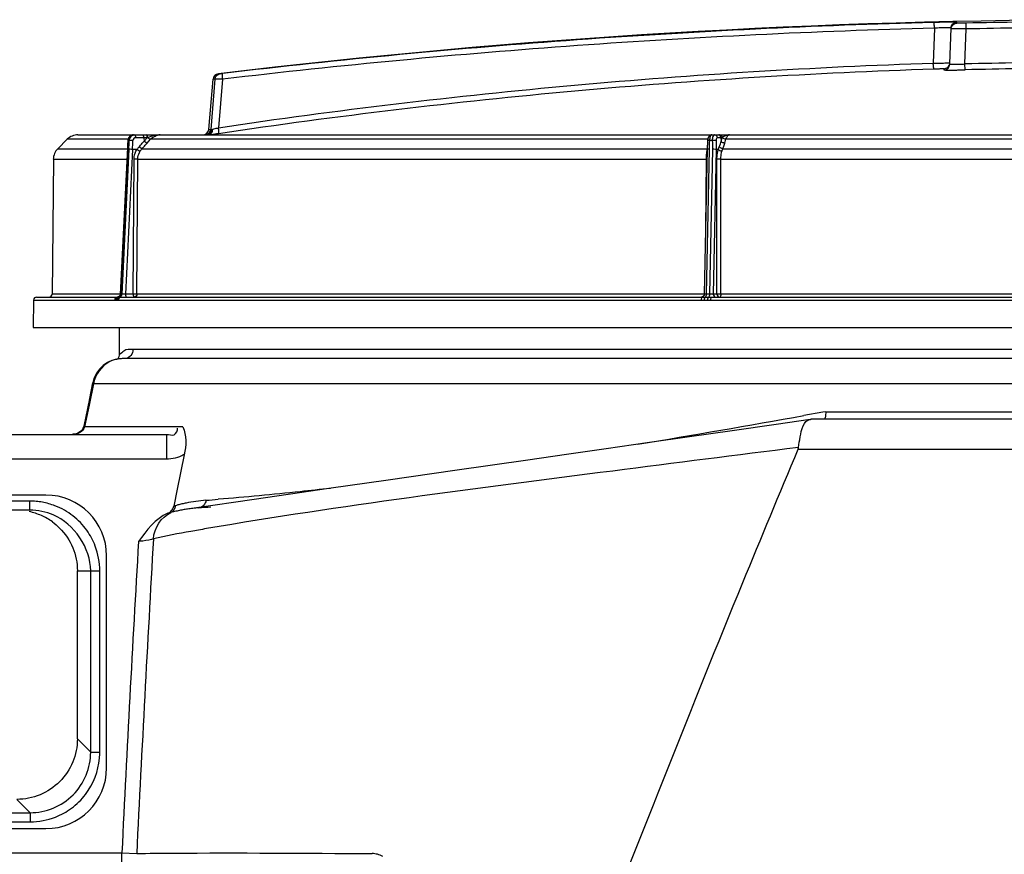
# Model space of a CAD drawing. Header units: millimetres. Extents: x 0 to 297, y 0 to 210.
# Tile 102 of 108: x 248 to 258, y 176 to 184. Entities that reach past the tile are written whole.
import ezdxf

# ---------------------------------------------------------------- set-up
doc = ezdxf.new("R2010")
doc.units = ezdxf.units.MM
doc.header["$LTSCALE"] = 16.335
doc.layers.get('0').update_dxf_attribs({"linetype": 'CONTINUOUS'})

msp = doc.modelspace()

# ---------------------------------------------------------------- linework, layer by layer
at = {"color": 9, "linetype": 'Continuous'}
for p, q in [((257.3192, 184.2287), (257.3196, 184.2379)), ((257.41, 184.1711), (257.4088, 184.2287)), ((257.0983, 184.1785), (257.0864, 183.8354)), ((257.41, 184.1711), (257.2609, 184.1711)), ((257.398, 183.8264), (257.41, 184.1711)), ((257.1914, 183.7804), (257.191, 183.7689)), ((257.3995, 183.7689), (257.398, 183.8264)), ((250.0206, 183.6761), (249.9787, 183.1832)), ((250.0206, 183.6761), (250.0021, 183.6761)), ((250.0728, 183.7301), (250.0545, 183.7301)), ((250.096, 183.6768), (250.0553, 183.1999)), ((249.959, 183.1832), (249.9787, 183.1832)), ((249.1652, 183.0855), (248.5682, 183.0855)), ((249.1767, 183.0722), (249.1652, 183.0722)), ((249.3225, 183.1015), (249.2417, 183.1011)), ((249.3225, 183.1015), (249.3236, 183.0668)), ((249.3548, 183.1015), (249.3225, 183.1015)), ((249.3236, 183.0668), (249.3548, 183.1015)), ((249.3544, 183.0482), (249.3879, 183.0855)), ((249.3584, 183.1028), (249.3549, 183.1015)), ((254.8681, 183.0855), (249.3879, 183.0855)), ((249.9614, 183.1305), (258.2679, 183.1305)), ((254.9127, 183.0722), (254.8849, 183.0722)), ((254.9976, 183.1015), (254.9624, 183.1011)), ((254.9976, 183.1015), (255.0004, 183.0668)), ((255.011, 183.1015), (254.9976, 183.1015)), ((255.0004, 183.0668), (255.011, 183.1015)), ((255.0125, 183.1028), (255.0111, 183.1015)), ((255.0358, 183.0482), (255.0472, 183.0855)), ((262.8508, 183.0855), (255.0472, 183.0855)), ((248.4748, 182.993), (249.1582, 182.993)), ((249.1602, 182.9874), (249.0911, 181.561)), ((249.1735, 182.9874), (249.1044, 181.561)), ((249.21, 182.986), (249.1411, 181.5624)), ((249.2522, 182.9837), (249.21, 182.986)), ((249.3037, 182.993), (254.8652, 182.993)), ((254.881, 182.9874), (254.8524, 181.561)), ((254.9132, 182.9874), (254.8846, 181.561)), ((254.951, 182.986), (254.9225, 181.5624)), ((254.9715, 182.9837), (254.951, 182.986)), ((255.0164, 182.993), (262.8815, 182.993)), ((248.4307, 182.8884), (249.1531, 182.8884)), ((249.2165, 181.5624), (249.2252, 182.8885)), ((249.2616, 182.8884), (249.2252, 182.8885)), ((249.2529, 181.5623), (249.2616, 182.8884)), ((249.2616, 182.8884), (254.8514, 182.8884)), ((254.8514, 182.8884), (254.8467, 182.1953)), ((254.959, 181.5624), (254.9587, 182.8885)), ((254.9964, 182.8884), (254.9587, 182.8885)), ((254.9966, 181.5623), (254.9964, 182.8884)), ((254.9964, 182.8884), (262.9016, 182.8884)), ((249.0888, 181.5623), (248.4191, 181.5623)), ((249.0616, 181.5328), (249.0678, 181.5331)), ((249.0678, 181.5331), (249.0811, 181.5331)), ((249.0811, 181.5331), (249.0977, 181.5327)), ((249.1044, 181.561), (249.0911, 181.561)), ((249.2165, 181.5624), (249.1411, 181.5624)), ((249.2529, 181.5623), (249.2165, 181.5624)), ((254.834, 181.5623), (249.2529, 181.5623)), ((254.815, 181.5327), (254.8427, 181.5331)), ((254.8427, 181.5331), (254.8749, 181.5331)), ((254.8846, 181.561), (254.8524, 181.561)), ((254.8749, 181.5331), (254.9063, 181.5327)), ((254.959, 181.5624), (254.9225, 181.5624)), ((254.9966, 181.5623), (254.959, 181.5624)), ((262.9013, 181.5623), (254.9966, 181.5623)), ((248.2357, 181.5034), (249.0323, 181.5034)), ((249.0323, 181.5034), (249.0445, 181.5041)), ((249.0445, 181.5041), (249.0579, 181.5041)), ((249.0579, 181.5041), (249.0702, 181.5034)), ((249.0702, 181.5034), (254.8035, 181.5034)), ((254.8035, 181.5034), (254.833, 181.5041)), ((254.833, 181.5041), (254.8653, 181.5041)), ((254.8653, 181.5041), (254.895, 181.5034)), ((254.895, 181.5034), (263.003, 181.5034)), ((268.8161, 181.0166), (249.2135, 181.0166)), ((248.8261, 180.6806), (248.7822, 180.4683)), ((269.4303, 180.6806), (248.8261, 180.6806)), ((248.7822, 180.4683), (248.7382, 180.2553)), ((255.9985, 180.3992), (255.8125, 180.3664)), ((256.0277, 180.4044), (255.9985, 180.3992)), ((256.0277, 180.4044), (265.7258, 180.4044)), ((249.7039, 180.2553), (248.7382, 180.2553)), ((249.5424, 180.1813), (249.5424, 179.9426)), ((266.4554, 180.0321), (255.7547, 180.0321)), ((242.7723, 179.9426), (249.5424, 179.9426)), ((248.2008, 179.525), (243.1462, 179.525)), ((248.2008, 179.4355), (248.2008, 179.525)), ((248.6675, 178.8388), (248.8878, 178.8388)), ((248.7984, 177.0555), (248.7984, 178.8388)), ((248.8878, 177.0555), (248.8878, 178.8388)), ((248.6675, 177.1865), (248.7984, 177.0555)), ((248.7984, 177.0555), (248.8878, 177.0555)), ((248.0716, 176.5906), (248.2026, 176.4597)), ((243.1444, 176.4597), (248.2026, 176.4597)), ((248.2026, 176.4597), (248.2026, 176.3703)), ((243.1444, 176.3703), (248.2026, 176.3703)), ((241.5189, 176.0644), (249.105, 176.0644)), ((249.105, 175.9152), (249.105, 176.0644)), ((249.105, 176.0644), (249.2506, 176.0573))]:
    msp.add_line(p, q, dxfattribs=at)
at = {"color": 7, "linetype": 'Continuous'}
for p, q in [((257.2489, 183.8264), (257.2612, 184.1803)), ((249.959, 183.1832), (250.0021, 183.6761)), ((248.5682, 183.0855), (248.4748, 182.993)), ((248.6732, 183.1288), (269.2248, 183.1288)), ((249.1587, 183.0028), (249.0888, 181.5611)), ((249.1597, 183.0219), (249.1587, 183.0028)), ((249.161, 183.0424), (249.1597, 183.0219)), ((248.4307, 182.8884), (248.4191, 181.5623)), ((248.2655, 181.5327), (249.0648, 181.5327)), ((249.06, 181.5327), (249.0599, 181.5327)), ((249.0603, 181.5327), (249.06, 181.5327)), ((249.0616, 181.5328), (249.0603, 181.5327)), ((249.063, 181.533), (249.0616, 181.5328)), ((249.0977, 181.5327), (254.8307, 181.5327)), ((254.9063, 181.5327), (262.9917, 181.5327)), ((248.2357, 181.5034), (248.231, 181.2344)), ((248.231, 181.2344), (269.667, 181.2344)), ((249.0819, 180.9763), (249.0819, 181.2344)), ((249.1187, 180.927), (249.1087, 180.9271)), ((269.1365, 180.9271), (249.1175, 180.9271)), ((248.8176, 180.6891), (248.7823, 180.5173)), ((248.8176, 180.689), (248.7855, 180.5329)), ((248.7855, 180.5329), (248.7301, 180.2634)), ((248.7301, 180.2634), (248.7301, 180.2634)), ((255.875, 180.3289), (255.8759, 180.3291)), ((255.8759, 180.3291), (255.879, 180.3295)), ((265.7825, 180.3305), (255.8867, 180.3305)), ((242.7723, 180.1813), (249.5424, 180.1813)), ((249.7186, 179.9817), (249.6503, 179.6443)), ((253.0982, 179.9292), (252.3808, 179.8263)), ((248.3584, 179.5847), (242.9885, 179.5847)), ((249.6503, 179.6443), (249.6161, 179.4752)), ((248.2008, 179.4355), (243.1462, 179.4355)), ((248.9551, 176.8997), (248.9551, 178.988)), ((248.6675, 177.1865), (248.6675, 178.8388)), ((242.9885, 176.3031), (248.3584, 176.3031))]:
    msp.add_line(p, q, dxfattribs=at)
for points in [[(249.1629, 183.0727), (249.1623, 183.0641), (249.161, 183.0424)], [(249.2202, 183.1288), (249.2192, 183.1288), (249.217, 183.1287), (249.2149, 183.1285), (249.2127, 183.1282), (249.2106, 183.1279), (249.2085, 183.1275), (249.2064, 183.127), (249.2043, 183.1264), (249.2022, 183.1257), (249.2001, 183.1249), (249.1981, 183.1241), (249.1961, 183.1232), (249.1942, 183.1222), (249.1922, 183.1211), (249.1903, 183.1199), (249.1885, 183.1187), (249.1867, 183.1174), (249.1849, 183.116), (249.1832, 183.1145), (249.1816, 183.113), (249.18, 183.1114), (249.1784, 183.1098), (249.177, 183.1081), (249.1755, 183.1063), (249.1742, 183.1045), (249.1729, 183.1026), (249.1717, 183.1006), (249.1705, 183.0986), (249.1695, 183.0966), (249.1685, 183.0945), (249.1675, 183.0924), (249.1667, 183.0903), (249.1659, 183.0881), (249.1653, 183.0859), (249.1646, 183.0836), (249.1641, 183.0814), (249.1637, 183.0791), (249.1633, 183.0768), (249.1631, 183.0745), (249.1629, 183.0727)], [(254.8665, 183.0727), (254.8659, 183.064), (254.8653, 183.0529), (254.8647, 183.0421), (254.8641, 183.0316), (254.8637, 183.0214), (254.8633, 183.0116), (254.863, 183.0021), (254.8627, 182.9928), (254.834, 181.562)], [(254.9077, 183.1288), (254.9066, 183.1288), (254.9051, 183.1287), (254.9037, 183.1285), (254.9022, 183.1283), (254.9008, 183.128), (254.8993, 183.1277), (254.8979, 183.1273), (254.8965, 183.1268), (254.8951, 183.1263), (254.8937, 183.1257), (254.8923, 183.125), (254.891, 183.1243), (254.8897, 183.1235), (254.8884, 183.1227), (254.8871, 183.1218), (254.8859, 183.1208), (254.8847, 183.1198), (254.8836, 183.1187), (254.8825, 183.1176), (254.8814, 183.1164), (254.8803, 183.1152), (254.8794, 183.1139), (254.8784, 183.1126), (254.8775, 183.1112), (254.8766, 183.1098), (254.8758, 183.1084), (254.8749, 183.1068), (254.8742, 183.1052), (254.8734, 183.1036), (254.8727, 183.1019), (254.872, 183.1001), (254.8714, 183.0983), (254.8708, 183.0964), (254.8702, 183.0945), (254.8696, 183.0925), (254.8691, 183.0905), (254.8687, 183.0884), (254.8683, 183.0864), (254.8679, 183.0843), (254.8676, 183.0822), (254.8673, 183.0802), (254.867, 183.0782), (254.8668, 183.0762), (254.8666, 183.0743), (254.8665, 183.0727)], [(249.0888, 181.5611), (249.0887, 181.5598), (249.0886, 181.5585), (249.0884, 181.5572), (249.0881, 181.5559), (249.0878, 181.5546), (249.0874, 181.5533), (249.0869, 181.552), (249.0864, 181.5508), (249.0859, 181.5496), (249.0853, 181.5484), (249.0846, 181.5472), (249.0839, 181.5461), (249.0831, 181.545), (249.0823, 181.5439), (249.0815, 181.5429), (249.0806, 181.5419), (249.0796, 181.541), (249.0786, 181.5401), (249.0776, 181.5392), (249.0765, 181.5384), (249.0754, 181.5376), (249.0743, 181.5369), (249.0731, 181.5363), (249.072, 181.5357), (249.0707, 181.5351), (249.0695, 181.5346), (249.0682, 181.5342), (249.067, 181.5338), (249.0657, 181.5335), (249.0643, 181.5332), (249.063, 181.533)], [(254.8122, 181.5338), (254.8109, 181.5335), (254.8096, 181.5332), (254.8082, 181.533), (254.8069, 181.5328), (254.8055, 181.5328)], [(254.834, 181.562), (254.8339, 181.5606), (254.8338, 181.5592), (254.8336, 181.5579), (254.8334, 181.5566), (254.8331, 181.5552), (254.8327, 181.5539), (254.8323, 181.5526), (254.8318, 181.5514), (254.8313, 181.5501), (254.8307, 181.5489), (254.83, 181.5477), (254.8293, 181.5465), (254.8286, 181.5454), (254.8278, 181.5443), (254.8269, 181.5432), (254.826, 181.5422), (254.825, 181.5412), (254.8241, 181.5403), (254.823, 181.5394), (254.8219, 181.5386), (254.8208, 181.5378), (254.8197, 181.5371), (254.8185, 181.5364), (254.8173, 181.5358), (254.8161, 181.5352), (254.8148, 181.5347), (254.8135, 181.5342), (254.8122, 181.5338)], [(256.0277, 180.4044), (256.028, 180.391), (256.0276, 180.3783), (256.0265, 180.3665), (256.025, 180.3559), (256.023, 180.347), (256.0203, 180.3398), (256.0168, 180.3347), (256.0127, 180.3316), (256.0082, 180.3305)], [(248.7301, 180.2634), (248.7281, 180.2556), (248.7219, 180.2405), (248.713, 180.2263), (248.7016, 180.2136), (248.6882, 180.2025), (248.6732, 180.1937), (248.6573, 180.1871), (248.6406, 180.183), (248.6237, 180.1813), (248.6209, 180.1813)], [(255.8749, 180.3289), (255.5403, 180.2806), (255.1097, 180.2185), (254.687, 180.1576), (254.2733, 180.0981), (253.8699, 180.0401), (253.4778, 179.9837), (253.0982, 179.9292)], [(255.879, 180.3295), (255.8836, 180.3301), (255.8852, 180.3303), (255.8862, 180.3304), (255.8867, 180.3305)], [(255.7547, 180.0321), (255.7561, 180.0356), (255.7573, 180.0391), (255.7584, 180.0426), (255.7594, 180.0461), (255.7601, 180.0497), (255.7608, 180.0533)], [(252.3808, 179.8263), (251.7256, 179.7323), (251.14, 179.6483)], [(251.14, 179.6483), (250.8755, 179.6103), (250.6308, 179.575), (250.4066, 179.5427), (250.2037, 179.5133), (250.0225, 179.487)], [(249.557, 179.4063), (249.5675, 179.4116), (249.577, 179.4175), (249.5856, 179.4242), (249.5932, 179.4316), (249.6, 179.4397), (249.6056, 179.4481), (249.6102, 179.4568), (249.6137, 179.4658), (249.6161, 179.4752)], [(250.0225, 179.487), (249.8635, 179.4637), (249.7511, 179.4471)]]:
    msp.add_lwpolyline(points, dxfattribs=at)
at = {"color": 9, "linetype": 'Continuous'}
for points in [[(249.2135, 181.0166), (249.2121, 181.0011), (249.2081, 180.986), (249.2016, 180.9719), (249.1928, 180.9591), (249.1819, 180.9481), (249.1693, 180.9391), (249.1554, 180.9325), (249.1405, 180.9285), (249.1252, 180.9271)], [(249.6291, 179.4788), (249.6269, 179.4781), (249.6247, 179.4775), (249.6226, 179.4769), (249.6204, 179.4763), (249.6182, 179.4757), (249.6161, 179.4752)], [(249.6291, 179.4788), (249.6279, 179.4691), (249.6257, 179.4597), (249.6226, 179.4508), (249.6186, 179.4424)], [(249.9323, 179.5334), (249.9297, 179.5198), (249.9252, 179.5069), (249.9191, 179.495), (249.9115, 179.4845), (249.9026, 179.4756), (249.8925, 179.4685)], [(249.5874, 179.4122), (249.5825, 179.4109), (249.5776, 179.4097), (249.5727, 179.4087), (249.5676, 179.4078), (249.5624, 179.407), (249.557, 179.4063)], [(249.6186, 179.4424), (249.6138, 179.4347), (249.6082, 179.4277), (249.6018, 179.4216), (249.5949, 179.4164), (249.5874, 179.4122)], [(249.8925, 179.4685), (249.8816, 179.4633), (249.8701, 179.4603), (249.8583, 179.4595)]]:
    msp.add_lwpolyline(points, dxfattribs=at)
at = {"color": 7, "linetype": 'Continuous'}
for centre, radius, start, end in [((258.949, 109.6809), 74.5815, 83.15065, 96.84935), ((250.0616, 183.6709), 0.0597, 96.84935, 175), ((249.8996, 183.1884), 0.0597, 270, 355), ((248.6732, 182.9796), 0.1492, 90, 134.75), ((248.5798, 182.8871), 0.1492, 134.75, 179.5), ((248.2655, 181.5029), 0.0298, 90, 179), ((248.3893, 181.5626), 0.0298, 270, 359.5), ((249.1098, 180.6288), 0.2983, 90.20741, 168.31116), ((248.9924, 180.9763), 0.0895, 323.47688, 360), ((248.3584, 178.988), 0.5967, 0, 90), ((248.0643, 178.8238), 0.6122, 66.04184, 77.74604), ((248.0664, 178.8274), 0.6081, 54.29899, 66.0802), ((249.9756, 177.9357), 1.528, 98.44726, 99.31198), ((247.4039, 211.4504), 32.0848, 274.38728, 274.60466), ((248.3584, 176.8997), 0.5967, 270, 360)]:
    msp.add_arc(centre, radius, start, end, dxfattribs=at)
at = {"color": 9, "linetype": 'Continuous'}
for centre, radius, start, end in [((258.949, 109.7376), 74.507, 90.769328, 91.184517), ((258.949, 109.7397), 74.4474, 90.769328, 91.184517), ((257.1896, 183.84), 0.0597, 349.1526, 357.99356), ((258.949, 124.1833), 59.6633, 90.978361, 91.489654), ((258.949, 124.1853), 59.6038, 90.978361, 91.489654), ((249.989, 183.2216), 0.0388, 270.47666, 284.20072), ((253.5403, 182.771), 4.3855, 176.06096, 177.171), ((244.8057, 183.1946), 4.3727, 357.28457, 358.3967), ((241.7206, 183.3517), 7.4983, 357.20469, 357.86469), ((249.4083, 182.8847), 0.1848, 136.13597, 147.63959), ((249.4179, 182.8852), 0.157, 136.637, 148.30757), ((254.8568, 183.0111), 0.0434, 272.40165, 277.1872), ((254.9948, 182.9473), 0.1375, 160.57974, 162.4403), ((254.8629, 185.6415), 2.7531, 269.76157, 269.95218), ((249.0599, 181.5072), 0.0255, 90.00132, 92.91698), ((249.1144, 180.6314), 0.2955, 109.08059, 115.74285), ((226.1535, 347.3717), 169.6185, 279.510258, 280.070338), ((248.2006, 178.8377), 0.6873, 84.90835, 89.98459), ((248.2002, 178.833), 0.692, 79.81276, 84.9125), ((248.2016, 178.8397), 0.6852, 69.01092, 79.82624), ((248.1991, 178.8345), 0.6909, 52.0467, 68.97706), ((249.9365, 178.4938), 1.0319, 105.71925, 107.33291), ((247.5101, 210.8549), 31.4151, 274.42219, 274.64219), ((248.1989, 178.8357), 0.6901, 35.6803, 51.96466), ((249.8797, 178.4039), 1.0498, 103.42663, 106.17152), ((248.1993, 178.8371), 0.689, 20.90206, 35.60372), ((524.6269, 162.8561), 275.8383, 176.618305, 177.255378), ((631.3299, 157.2632), 382.5413, 176.719204, 177.183938), ((248.2017, 177.0557), 0.6861, 354.94655, 359.98555), ((248.2008, 177.0573), 0.6879, 306.33868, 322.57137), ((248.2015, 177.058), 0.688, 291.30651, 306.2607)]:
    msp.add_arc(centre, radius, start, end, dxfattribs=at)
for points, knots in [([(257.0913, 184.2351), (255.9209, 184.2047), (253.5851, 184.0903), (251.2569, 183.87), (250.0982, 183.733)], [0, 0, 0, 0, 0.500842, 1, 1, 1, 1]), ([(257.3196, 184.2379), (257.3196, 184.2383), (257.3172, 184.238), (257.3147, 184.2386), (257.3087, 184.2385), (257.3012, 184.2386), (257.2914, 184.2386), (257.2746, 184.2386), (257.2494, 184.2383), (257.215, 184.2378), (257.1761, 184.237), (257.1343, 184.2361), (257.1058, 184.2354), (257.0913, 184.2351)], [0, 0, 0, 0, 0.005017, 0.019738, 0.044105, 0.077879, 0.120708, 0.172139, 0.298505, 0.45152, 0.624537, 0.810038, 1, 1, 1, 1]), ([(257.0983, 184.1785), (257.0981, 184.1858), (257.0975, 184.1991), (257.0961, 184.2148), (257.0947, 184.2249), (257.0937, 184.2302), (257.0928, 184.2332), (257.0918, 184.235), (257.0913, 184.2351)], [0, 0, 0, 0, 0.379014, 0.69796, 0.820655, 0.913014, 0.972434, 1, 1, 1, 1]), ([(257.2609, 184.1711), (257.2614, 184.1858), (257.2743, 184.2159), (257.3045, 184.2284), (257.3192, 184.2287)], [0, 0, 0, 0, 0.499963, 1, 1, 1, 1]), ([(257.2612, 184.1803), (257.2618, 184.195), (257.2746, 184.2251), (257.3049, 184.2376), (257.3196, 184.2379)], [0, 0, 0, 0, 0.499985, 1, 1, 1, 1]), ([(257.4088, 184.2287), (257.3973, 184.2285), (257.3807, 184.2282), (257.3596, 184.228), (257.3462, 184.2279), (257.3353, 184.228), (257.3278, 184.228), (257.3234, 184.2282), (257.3211, 184.2283), (257.3201, 184.2285), (257.3192, 184.2285), (257.3192, 184.2287)], [0, 0, 0, 0, 0.382661, 0.555568, 0.707097, 0.831395, 0.923684, 0.95668, 0.980477, 0.994887, 1, 1, 1, 1]), ([(257.0983, 184.1785), (255.9264, 184.1482), (253.5876, 184.0339), (251.2563, 183.8138), (250.096, 183.6768)], [0, 0, 0, 0, 0.500842, 1, 1, 1, 1]), ([(257.2612, 184.1803), (257.2612, 184.1807), (257.2598, 184.1812), (257.2577, 184.1815), (257.2536, 184.1819), (257.2454, 184.1824), (257.2315, 184.1826), (257.2112, 184.1825), (257.1866, 184.1821), (257.1485, 184.1809), (257.1187, 184.1796), (257.0983, 184.1785)], [0, 0, 0, 0, 0.006009, 0.020901, 0.045249, 0.078931, 0.17295, 0.299113, 0.451987, 0.624887, 1, 1, 1, 1]), ([(250.0553, 183.1999), (251.2176, 183.3732), (253.5567, 183.652), (255.908, 183.7969), (257.0864, 183.8354)], [0, 0, 0, 0, 0.499166, 1, 1, 1, 1]), ([(257.0864, 183.8354), (257.0967, 183.8354), (257.1171, 183.8355), (257.1469, 183.8357), (257.1746, 183.836), (257.1992, 183.8363), (257.2171, 183.8366), (257.2291, 183.8369), (257.2361, 183.8371), (257.2415, 183.8374), (257.2458, 183.8373), (257.2476, 183.8379), (257.2493, 183.8376), (257.2493, 183.8379)], [0, 0, 0, 0, 0.189871, 0.375232, 0.548099, 0.701011, 0.827368, 0.878836, 0.92173, 0.955592, 0.980063, 0.994895, 1, 1, 1, 1]), ([(257.0938, 183.7789), (257.0933, 183.7789), (257.0923, 183.7807), (257.0914, 183.7838), (257.0903, 183.7891), (257.0889, 183.7992), (257.0874, 183.8148), (257.0867, 183.8281), (257.0864, 183.8354)], [0, 0, 0, 0, 0.02814, 0.088103, 0.180781, 0.303556, 0.622031, 1, 1, 1, 1]), ([(250.0548, 183.144), (251.2184, 183.3172), (253.5602, 183.5957), (255.914, 183.7404), (257.0938, 183.7789)], [0, 0, 0, 0, 0.499166, 1, 1, 1, 1]), ([(250.0982, 183.733), (250.0923, 183.7323), (250.0839, 183.7315), (250.0754, 183.7301), (250.0728, 183.7301)], [0, 0, 0, 0, 0.690252, 1, 1, 1, 1]), ([(250.096, 183.6768), (250.0952, 183.6839), (250.0941, 183.6968), (250.0938, 183.7147), (250.0947, 183.7252), (250.0964, 183.7326), (250.0982, 183.733)], [0, 0, 0, 0, 0.375891, 0.691533, 0.90595, 1, 1, 1, 1]), ([(257.0938, 183.7789), (257.106, 183.7792), (257.1239, 183.7798), (257.1467, 183.7803), (257.1614, 183.7806), (257.1735, 183.7807), (257.1819, 183.7808), (257.1868, 183.7807), (257.1893, 183.7807), (257.1904, 183.7805), (257.1914, 183.7805), (257.1914, 183.7804)], [0, 0, 0, 0, 0.375453, 0.548471, 0.701486, 0.827842, 0.922077, 0.955836, 0.980191, 0.994914, 1, 1, 1, 1]), ([(257.191, 183.7689), (257.2056, 183.7693), (257.2356, 183.7819), (257.2484, 183.8118), (257.2489, 183.8264)], [0, 0, 0, 0, 0.500058, 1, 1, 1, 1]), ([(257.191, 183.7689), (257.191, 183.7685), (257.193, 183.7683), (257.1954, 183.7678), (257.2007, 183.7675), (257.2074, 183.7672), (257.2161, 183.767), (257.2312, 183.7667), (257.2539, 183.7666), (257.2851, 183.7668), (257.3207, 183.7672), (257.3593, 183.7679), (257.3859, 183.7685), (257.3995, 183.7689)], [0, 0, 0, 0, 0.005301, 0.019745, 0.043543, 0.076525, 0.1184, 0.168777, 0.293038, 0.444537, 0.617414, 0.804981, 1, 1, 1, 1]), ([(257.1914, 183.7804), (257.2046, 183.7807), (257.2315, 183.7909), (257.2458, 183.8158), (257.2482, 183.8288)], [0, 0, 0, 0, 0.500024, 1, 1, 1, 1]), ([(257.2489, 183.8264), (257.2489, 183.8261), (257.25, 183.8254), (257.2536, 183.8247), (257.262, 183.8239), (257.2754, 183.8234), (257.2938, 183.8233), (257.3161, 183.8235), (257.3513, 183.8243), (257.3789, 183.8255), (257.398, 183.8264)], [0, 0, 0, 0, 0.006568, 0.021322, 0.078086, 0.170116, 0.294125, 0.445384, 0.61802, 1, 1, 1, 1]), ([(250.0206, 183.6761), (250.0217, 183.6893), (250.0335, 183.7158), (250.0596, 183.7285), (250.0728, 183.7301)], [0, 0, 0, 0, 0.500325, 1, 1, 1, 1]), ([(250.096, 183.6768), (250.0865, 183.677), (250.0691, 183.6771), (250.0463, 183.677), (250.0314, 183.6769), (250.0237, 183.6764), (250.0213, 183.6763), (250.0206, 183.6761)], [0, 0, 0, 0, 0.377139, 0.691254, 0.906933, 0.969746, 1, 1, 1, 1]), ([(249.9193, 183.1288), (249.9337, 183.1288), (249.9636, 183.1401), (249.9774, 183.1689), (249.9787, 183.1832)], [0, 0, 0, 0, 0.499632, 1, 1, 1, 1]), ([(249.9372, 183.1288), (249.9436, 183.1288), (249.9569, 183.1317), (249.9794, 183.1478), (249.9882, 183.1689), (249.9893, 183.1829)], [0, 0, 0, 0, 0.23742, 0.483193, 1, 1, 1, 1]), ([(249.9614, 183.1305), (249.9665, 183.1313), (249.9769, 183.1356), (249.9934, 183.1527), (249.9983, 183.1716), (249.9985, 183.1841)], [0, 0, 0, 0, 0.223787, 0.463552, 1, 1, 1, 1]), ([(249.9787, 183.1832), (249.9797, 183.1829), (249.9834, 183.183), (249.9869, 183.1829), (249.9893, 183.1829)], [0, 0, 0, 0, 0.312032, 1, 1, 1, 1]), ([(249.9985, 183.1841), (250.0025, 183.1851), (250.0215, 183.19), (250.0404, 183.1955), (250.0553, 183.1999)], [0, 0, 0, 0, 0.208943, 1, 1, 1, 1]), ([(250.0548, 183.144), (250.0566, 183.1444), (250.058, 183.1518), (250.0585, 183.1623), (250.0577, 183.1801), (250.0562, 183.1929), (250.0553, 183.1999)], [0, 0, 0, 0, 0.094782, 0.309362, 0.624587, 1, 1, 1, 1]), ([(249.1652, 183.0722), (249.1646, 183.0723), (249.1641, 183.0725), (249.1629, 183.0725), (249.1629, 183.0727)], [0, 0, 0, 0, 0.741519, 1, 1, 1, 1]), ([(249.2202, 183.1288), (249.2065, 183.1288), (249.1775, 183.1157), (249.166, 183.0868), (249.1652, 183.0722)], [0, 0, 0, 0, 0.484605, 1, 1, 1, 1]), ([(249.2317, 183.1288), (249.2179, 183.1288), (249.1886, 183.116), (249.1772, 183.0867), (249.1767, 183.0722)], [0, 0, 0, 0, 0.488125, 1, 1, 1, 1]), ([(249.2137, 183.0723), (249.2064, 183.0727), (249.1941, 183.0729), (249.1817, 183.0729), (249.1767, 183.0722)], [0, 0, 0, 0, 0.589162, 1, 1, 1, 1]), ([(249.2417, 183.1011), (249.2346, 183.101), (249.2198, 183.0945), (249.214, 183.0796), (249.2137, 183.0723)], [0, 0, 0, 0, 0.489965, 1, 1, 1, 1]), ([(249.2417, 183.1011), (249.2415, 183.1077), (249.2409, 183.1166), (249.2352, 183.1288), (249.2317, 183.1288)], [0, 0, 0, 0, 0.655053, 1, 1, 1, 1]), ([(249.2751, 183.0128), (249.2793, 183.0172), (249.2959, 183.0348), (249.3118, 183.0531), (249.3236, 183.0668)], [0, 0, 0, 0, 0.252287, 1, 1, 1, 1]), ([(249.3225, 183.1015), (249.3223, 183.1081), (249.3215, 183.1175), (249.3148, 183.1288), (249.3111, 183.1288)], [0, 0, 0, 0, 0.642205, 1, 1, 1, 1]), ([(249.3544, 183.0482), (249.3523, 183.048), (249.3473, 183.0493), (249.3366, 183.0549), (249.3286, 183.0616), (249.3236, 183.0668)], [0, 0, 0, 0, 0.166951, 0.406803, 1, 1, 1, 1]), ([(249.3548, 183.1015), (249.3547, 183.1069), (249.3535, 183.1158), (249.3498, 183.1249), (249.347, 183.1273)], [0, 0, 0, 0, 0.590644, 1, 1, 1, 1]), ([(249.3584, 183.1028), (249.3582, 183.1091), (249.3574, 183.1176), (249.3517, 183.1288), (249.3483, 183.1288)], [0, 0, 0, 0, 0.653292, 1, 1, 1, 1]), ([(249.4832, 183.1288), (249.4617, 183.1288), (249.4189, 183.1233), (249.3783, 183.11), (249.3584, 183.1028)], [0, 0, 0, 0, 0.505075, 1, 1, 1, 1]), ([(249.3879, 183.0855), (249.386, 183.0854), (249.3812, 183.0865), (249.3709, 183.0917), (249.3633, 183.0979), (249.3584, 183.1028)], [0, 0, 0, 0, 0.166845, 0.404814, 1, 1, 1, 1]), ([(249.3879, 183.0855), (249.3998, 183.0989), (249.4293, 183.1211), (249.4654, 183.1288), (249.4832, 183.1288)], [0, 0, 0, 0, 0.50248, 1, 1, 1, 1]), ([(249.9372, 183.1288), (249.939, 183.1288), (249.9471, 183.1289), (249.9552, 183.1296), (249.9614, 183.1305)], [0, 0, 0, 0, 0.230187, 1, 1, 1, 1]), ([(249.9614, 183.1305), (249.9678, 183.1314), (249.999, 183.1358), (250.0301, 183.1403), (250.0548, 183.144)], [0, 0, 0, 0, 0.207209, 1, 1, 1, 1]), ([(254.8849, 183.0722), (254.8824, 183.0724), (254.878, 183.0726), (254.8728, 183.0728), (254.8696, 183.0728), (254.8679, 183.0729), (254.8672, 183.0727), (254.8665, 183.0728), (254.8665, 183.0727)], [0, 0, 0, 0, 0.406972, 0.725606, 0.842926, 0.92871, 0.981217, 1, 1, 1, 1]), ([(254.9077, 183.1288), (254.9046, 183.1288), (254.8975, 183.1238), (254.8915, 183.111), (254.8866, 183.0932), (254.8852, 183.0796), (254.8849, 183.0722)], [0, 0, 0, 0, 0.141855, 0.361086, 0.657329, 1, 1, 1, 1]), ([(254.9355, 183.1288), (254.9278, 183.1288), (254.9181, 183.1131), (254.9138, 183.0935), (254.9126, 183.0795), (254.9127, 183.0722)], [0, 0, 0, 0, 0.361025, 0.657235, 1, 1, 1, 1]), ([(254.9507, 183.0723), (254.9454, 183.0729), (254.9326, 183.0729), (254.9199, 183.0726), (254.9127, 183.0722)], [0, 0, 0, 0, 0.426523, 1, 1, 1, 1]), ([(254.9624, 183.1011), (254.9619, 183.1082), (254.9563, 183.1223), (254.9421, 183.1288), (254.9355, 183.1288)], [0, 0, 0, 0, 0.517336, 1, 1, 1, 1]), ([(254.9624, 183.1011), (254.9584, 183.101), (254.9533, 183.0931), (254.9511, 183.083), (254.9507, 183.076), (254.9507, 183.0723)], [0, 0, 0, 0, 0.366752, 0.660302, 1, 1, 1, 1]), ([(254.9976, 183.1015), (254.9971, 183.1086), (254.9911, 183.1226), (254.9769, 183.1288), (254.9702, 183.1288)], [0, 0, 0, 0, 0.513371, 1, 1, 1, 1]), ([(255.011, 183.1015), (255.0105, 183.1086), (255.0045, 183.1226), (254.9903, 183.1288), (254.9836, 183.1288)], [0, 0, 0, 0, 0.513371, 1, 1, 1, 1]), ([(255.0125, 183.1028), (255.0117, 183.1096), (255.0058, 183.1229), (254.9921, 183.1288), (254.9857, 183.1288)], [0, 0, 0, 0, 0.516221, 1, 1, 1, 1]), ([(255.0358, 183.0482), (255.0321, 183.048), (255.0186, 183.0494), (255.0047, 183.0577), (255.0004, 183.0668)], [0, 0, 0, 0, 0.265629, 1, 1, 1, 1]), ([(255.0833, 183.1288), (255.07, 183.1288), (255.0446, 183.1234), (255.0217, 183.1109), (255.0125, 183.1028)], [0, 0, 0, 0, 0.519803, 1, 1, 1, 1]), ([(255.0472, 183.0855), (255.0437, 183.0854), (255.0306, 183.0866), (255.0172, 183.0943), (255.0125, 183.1028)], [0, 0, 0, 0, 0.262893, 1, 1, 1, 1]), ([(255.0472, 183.0855), (255.049, 183.0918), (255.053, 183.1031), (255.0613, 183.1171), (255.0714, 183.1265), (255.0796, 183.1288), (255.0833, 183.1288)], [0, 0, 0, 0, 0.327222, 0.596044, 0.812723, 1, 1, 1, 1]), ([(249.1602, 182.9874), (249.1596, 182.9874), (249.1591, 182.9872), (249.1579, 182.9875), (249.1579, 182.9873)], [0, 0, 0, 0, 0.744158, 1, 1, 1, 1]), ([(249.21, 182.986), (249.2063, 182.9862), (249.1942, 182.9868), (249.182, 182.9874), (249.1735, 182.9874)], [0, 0, 0, 0, 0.299029, 1, 1, 1, 1]), ([(249.2252, 182.8885), (249.2252, 182.8969), (249.2277, 182.93), (249.2392, 182.9625), (249.2522, 182.9837)], [0, 0, 0, 0, 0.252328, 1, 1, 1, 1]), ([(249.2843, 182.9677), (249.2824, 182.9679), (249.2778, 182.9695), (249.2669, 182.9744), (249.2582, 182.9797), (249.2522, 182.9837)], [0, 0, 0, 0, 0.159871, 0.401526, 1, 1, 1, 1]), ([(249.2616, 182.8884), (249.2617, 182.8954), (249.2637, 182.923), (249.2734, 182.9501), (249.2843, 182.9677)], [0, 0, 0, 0, 0.252225, 1, 1, 1, 1]), ([(249.3037, 182.993), (249.3019, 182.9931), (249.2974, 182.9949), (249.2875, 183.001), (249.28, 183.0077), (249.2751, 183.0128)], [0, 0, 0, 0, 0.15817, 0.396445, 1, 1, 1, 1]), ([(249.3037, 182.993), (249.3081, 182.9976), (249.3251, 183.0158), (249.3419, 183.0343), (249.3544, 183.0482)], [0, 0, 0, 0, 0.252478, 1, 1, 1, 1]), ([(254.8586, 182.9677), (254.8574, 182.9616), (254.8533, 182.9354), (254.8516, 182.9087), (254.8514, 182.8884)], [0, 0, 0, 0, 0.2334, 1, 1, 1, 1]), ([(254.881, 182.9874), (254.8785, 182.9874), (254.8742, 182.9873), (254.868, 182.9874), (254.8652, 182.9867), (254.8626, 182.9869), (254.8626, 182.9864)], [0, 0, 0, 0, 0.405792, 0.723802, 0.927024, 1, 1, 1, 1]), ([(254.951, 182.986), (254.9488, 182.9862), (254.9362, 182.9871), (254.9235, 182.9874), (254.9132, 182.9874)], [0, 0, 0, 0, 0.17966, 1, 1, 1, 1]), ([(254.9587, 182.8885), (254.9587, 182.8969), (254.9598, 182.9289), (254.9648, 182.9609), (254.9715, 182.9837)], [0, 0, 0, 0, 0.260735, 1, 1, 1, 1]), ([(254.9715, 182.9837), (254.9723, 182.9863), (254.9754, 182.9961), (254.979, 183.0058), (254.9819, 183.0128)], [0, 0, 0, 0, 0.262838, 1, 1, 1, 1]), ([(255.0074, 182.9677), (255.0002, 182.968), (254.9871, 182.9713), (254.9751, 182.9787), (254.9715, 182.9837)], [0, 0, 0, 0, 0.539355, 1, 1, 1, 1]), ([(255.0164, 182.993), (255.0129, 182.9931), (254.9996, 182.9953), (254.9864, 183.0038), (254.9819, 183.0128)], [0, 0, 0, 0, 0.259883, 1, 1, 1, 1]), ([(254.9964, 182.8884), (254.9964, 182.8953), (254.9973, 182.9221), (255.0016, 182.9488), (255.0074, 182.9677)], [0, 0, 0, 0, 0.260593, 1, 1, 1, 1]), ([(255.0074, 182.9677), (255.0081, 182.9699), (255.0108, 182.9785), (255.0139, 182.9869), (255.0164, 182.993)], [0, 0, 0, 0, 0.26278, 1, 1, 1, 1]), ([(255.0164, 182.993), (255.0183, 182.9976), (255.0255, 183.0157), (255.0315, 183.0343), (255.0358, 183.0482)], [0, 0, 0, 0, 0.253758, 1, 1, 1, 1]), ([(249.0586, 181.5327), (249.0518, 181.5323), (249.0376, 181.5253), (249.0324, 181.5106), (249.0323, 181.5034)], [0, 0, 0, 0, 0.486839, 1, 1, 1, 1]), ([(249.0678, 181.5331), (249.0615, 181.532), (249.0491, 181.5244), (249.0446, 181.5109), (249.0445, 181.5041)], [0, 0, 0, 0, 0.487613, 1, 1, 1, 1]), ([(249.0811, 181.5331), (249.0748, 181.532), (249.0624, 181.5244), (249.058, 181.5109), (249.0579, 181.5041)], [0, 0, 0, 0, 0.487396, 1, 1, 1, 1]), ([(249.0911, 181.561), (249.0908, 181.5544), (249.0861, 181.5414), (249.074, 181.5341), (249.0678, 181.5331)], [0, 0, 0, 0, 0.51231, 1, 1, 1, 1]), ([(249.0977, 181.5327), (249.0907, 181.5327), (249.0758, 181.5259), (249.0703, 181.5109), (249.0702, 181.5034)], [0, 0, 0, 0, 0.485796, 1, 1, 1, 1]), ([(249.1044, 181.561), (249.1041, 181.5544), (249.0994, 181.5414), (249.0873, 181.5341), (249.0811, 181.5331)], [0, 0, 0, 0, 0.51231, 1, 1, 1, 1]), ([(249.0911, 181.561), (249.0905, 181.561), (249.0901, 181.5612), (249.0888, 181.5609), (249.0888, 181.5611)], [0, 0, 0, 0, 0.746703, 1, 1, 1, 1]), ([(249.1411, 181.5624), (249.1374, 181.5622), (249.1252, 181.5616), (249.113, 181.561), (249.1044, 181.561)], [0, 0, 0, 0, 0.298627, 1, 1, 1, 1]), ([(249.1411, 181.5624), (249.1411, 181.5554), (249.1421, 181.5457), (249.1455, 181.5357), (249.1487, 181.5327), (249.15, 181.5327)], [0, 0, 0, 0, 0.654832, 0.873127, 1, 1, 1, 1]), ([(249.2165, 181.5624), (249.2165, 181.5554), (249.2175, 181.5457), (249.2209, 181.5357), (249.2241, 181.5327), (249.2254, 181.5327)], [0, 0, 0, 0, 0.654832, 0.873127, 1, 1, 1, 1]), ([(249.2529, 181.5623), (249.2529, 181.5548), (249.2475, 181.5396), (249.2325, 181.5327), (249.2254, 181.5327)], [0, 0, 0, 0, 0.514506, 1, 1, 1, 1]), ([(254.815, 181.5327), (254.8111, 181.5327), (254.8041, 181.5204), (254.8035, 181.5104), (254.8035, 181.5034)], [0, 0, 0, 0, 0.3588, 1, 1, 1, 1]), ([(254.8427, 181.5331), (254.839, 181.5316), (254.8342, 181.5204), (254.8331, 181.5106), (254.833, 181.5041)], [0, 0, 0, 0, 0.384332, 1, 1, 1, 1]), ([(254.8524, 181.561), (254.8499, 181.561), (254.8456, 181.5611), (254.8394, 181.5611), (254.8366, 181.5617), (254.834, 181.5615), (254.834, 181.562)], [0, 0, 0, 0, 0.407124, 0.725412, 0.927974, 1, 1, 1, 1]), ([(254.8524, 181.561), (254.8523, 181.5548), (254.8511, 181.5452), (254.8463, 181.5345), (254.8427, 181.5331)], [0, 0, 0, 0, 0.616068, 1, 1, 1, 1]), ([(254.8749, 181.5331), (254.8712, 181.5316), (254.8665, 181.5204), (254.8654, 181.5106), (254.8653, 181.5041)], [0, 0, 0, 0, 0.383731, 1, 1, 1, 1]), ([(254.8846, 181.561), (254.8844, 181.5548), (254.8833, 181.5452), (254.8785, 181.5345), (254.8749, 181.5331)], [0, 0, 0, 0, 0.616068, 1, 1, 1, 1]), ([(254.9225, 181.5624), (254.9202, 181.5622), (254.9076, 181.5613), (254.8949, 181.561), (254.8846, 181.561)], [0, 0, 0, 0, 0.179436, 1, 1, 1, 1]), ([(254.9063, 181.5327), (254.9024, 181.5327), (254.8956, 181.5203), (254.895, 181.5104), (254.895, 181.5034)], [0, 0, 0, 0, 0.356542, 1, 1, 1, 1]), ([(254.9225, 181.5624), (254.9225, 181.5549), (254.9274, 181.5399), (254.9421, 181.5327), (254.9489, 181.5327)], [0, 0, 0, 0, 0.521081, 1, 1, 1, 1]), ([(254.959, 181.5624), (254.959, 181.5549), (254.9639, 181.5399), (254.9786, 181.5327), (254.9854, 181.5327)], [0, 0, 0, 0, 0.521081, 1, 1, 1, 1]), ([(254.9966, 181.5623), (254.9966, 181.5552), (254.996, 181.5454), (254.9893, 181.5327), (254.9854, 181.5327)], [0, 0, 0, 0, 0.644231, 1, 1, 1, 1]), ([(249.2135, 181.0166), (249.1798, 181.0166), (249.1464, 181.0325), (249.082, 180.9636), (249.0819, 180.9763)], [0, 0, 0, 0, 0.727425, 1, 1, 1, 1]), ([(249.1087, 180.927), (249.0934, 180.9267), (249.0625, 180.9236), (249.0325, 180.9157), (249.0178, 180.9106)], [0, 0, 0, 0, 0.497043, 1, 1, 1, 1]), ([(248.8261, 180.6806), (248.8238, 180.6821), (248.8205, 180.6843), (248.8177, 180.6884), (248.818, 180.6898)], [0, 0, 0, 0, 0.659699, 1, 1, 1, 1]), ([(248.7311, 180.2632), (248.7308, 180.2626), (248.731, 180.2609), (248.7321, 180.2597), (248.7328, 180.2591)], [0, 0, 0, 0, 0.409164, 1, 1, 1, 1]), ([(248.7328, 180.2591), (248.7335, 180.2584), (248.7352, 180.257), (248.7371, 180.2559), (248.7382, 180.2553)], [0, 0, 0, 0, 0.43856, 1, 1, 1, 1]), ([(249.5424, 180.1813), (249.5681, 180.1813), (249.6248, 180.1554), (249.6558, 180.22), (249.6523, 180.2443)], [0, 0, 0, 0, 0.511102, 1, 1, 1, 1]), ([(255.7608, 180.0533), (255.1515, 179.9774), (253.2082, 179.7286), (251.2635, 179.4815), (249.9375, 179.2543)], [0, 0, 0, 0, 0.313361, 1, 1, 1, 1]), ([(251.1562, 179.6505), (251.0572, 179.6394), (250.6897, 179.5994), (250.3216, 179.5648), (250.0526, 179.5429)], [0, 0, 0, 0, 0.269666, 1, 1, 1, 1]), ([(249.7361, 179.5063), (249.7228, 179.5036), (249.6963, 179.4976), (249.67, 179.4907), (249.6569, 179.4871)], [0, 0, 0, 0, 0.500052, 1, 1, 1, 1]), ([(249.7283, 179.4435), (249.7128, 179.441), (249.6819, 179.4354), (249.6512, 179.4287), (249.636, 179.4251)], [0, 0, 0, 0, 0.501669, 1, 1, 1, 1]), ([(249.9375, 179.2543), (249.8857, 179.2454), (249.7113, 179.2149), (249.5372, 179.1823), (249.4156, 179.1558)], [0, 0, 0, 0, 0.296713, 1, 1, 1, 1]), ([(249.4156, 179.1558), (249.4099, 179.1527), (249.3664, 179.1386), (249.321, 179.1326), (249.2821, 179.1306)], [0, 0, 0, 0, 0.141738, 1, 1, 1, 1]), ([(248.2026, 176.4597), (248.3548, 176.4596), (248.6719, 176.5868), (248.7985, 176.9037), (248.7984, 177.0555)], [0, 0, 0, 0, 0.500689, 1, 1, 1, 1]), ([(249.2506, 176.0573), (249.3674, 176.0599), (250.1397, 176.0668), (250.9121, 176.061), (251.5676, 176.0571)], [0, 0, 0, 0, 0.151257, 1, 1, 1, 1]), ([(251.6717, 176.0296), (251.6556, 176.0383), (251.6217, 176.052), (251.5854, 176.057), (251.5676, 176.0571)], [0, 0, 0, 0, 0.507854, 1, 1, 1, 1])]:
    msp.add_open_spline(points, degree=3, knots=knots, dxfattribs=at)
for points in [[(249.347, 183.1273), (249.346, 183.1281), (249.3447, 183.1288), (249.3435, 183.1288)], [(254.8849, 183.0722), (254.883, 183.044), (254.8816, 183.0157), (254.881, 182.9874)], [(254.9127, 183.0722), (254.9134, 183.044), (254.9137, 183.0157), (254.9132, 182.9874)], [(254.9507, 183.0723), (254.9514, 183.0435), (254.9516, 183.0147), (254.951, 182.986)], [(254.9819, 183.0128), (254.9893, 183.0303), (254.9951, 183.0485), (255.0004, 183.0668)], [(254.8625, 182.9844), (254.8609, 182.9789), (254.8596, 182.9733), (254.8586, 182.9677)], [(248.986, 180.8976), (248.9051, 180.8585), (248.8412, 180.7692), (248.8261, 180.6806)], [(248.7382, 180.2553), (248.7242, 180.2123), (248.6645, 180.1736), (248.6213, 180.1868)], [(249.5424, 179.9426), (249.6015, 179.9426), (249.6682, 179.9499), (249.714, 179.9873)], [(249.9323, 179.5334), (249.8665, 179.5283), (249.8008, 179.5198), (249.7361, 179.5063)], [(248.7984, 178.8388), (248.7984, 179.0597), (248.6343, 179.305), (248.4304, 179.3897)], [(249.4156, 179.1558), (249.4204, 179.2586), (249.4934, 179.3703), (249.5874, 179.4122)], [(248.8878, 178.8388), (248.8878, 178.9216), (248.8723, 179.0056), (248.8429, 179.0829)], [(248.7471, 176.6393), (248.8244, 176.7404), (248.874, 176.8685), (248.8852, 176.9953)], [(248.2026, 176.3703), (248.287, 176.3703), (248.3728, 176.3864), (248.4515, 176.417)]]:
    msp.add_open_spline(points, degree=3, dxfattribs=at)
at = {"color": 7, "linetype": 'Continuous'}
for points in [[(249.7039, 180.2553), (249.7442, 180.1734), (249.7367, 180.0712), (249.7186, 179.9817)], [(248.4304, 179.3897), (248.3583, 179.4196), (248.2788, 179.4355), (248.2008, 179.4355)], [(249.557, 179.4063), (249.434, 179.3539), (249.3465, 179.236), (249.2689, 179.1271)], [(248.6675, 177.1865), (248.6675, 177.0303), (248.5385, 176.7196), (248.2278, 176.5906), (248.0716, 176.5906)]]:
    msp.add_open_spline(points, degree=3, dxfattribs=at)
for points, knots in [([(255.7608, 180.0533), (255.7659, 180.0877), (255.7792, 180.1788), (255.8095, 180.3194), (255.8749, 180.3289)], [0, 0, 0, 0, 0.344736, 1, 1, 1, 1]), ([(255.7547, 180.0321), (255.5712, 179.5958), (254.8823, 177.9371), (254.2207, 176.2671), (253.743, 175.0336)], [0, 0, 0, 0, 0.263549, 1, 1, 1, 1]), ([(249.8583, 179.4595), (249.8403, 179.458), (249.8045, 179.4544), (249.7688, 179.4497), (249.7511, 179.4471)], [0, 0, 0, 0, 0.503003, 1, 1, 1, 1]), ([(248.4212, 179.3212), (248.4466, 179.303), (248.5898, 179.1817), (248.6675, 178.995), (248.6675, 178.8388)], [0, 0, 0, 0, 0.166676, 1, 1, 1, 1])]:
    msp.add_open_spline(points, degree=3, knots=knots, dxfattribs=at)

doc.saveas('drawing.dxf')
